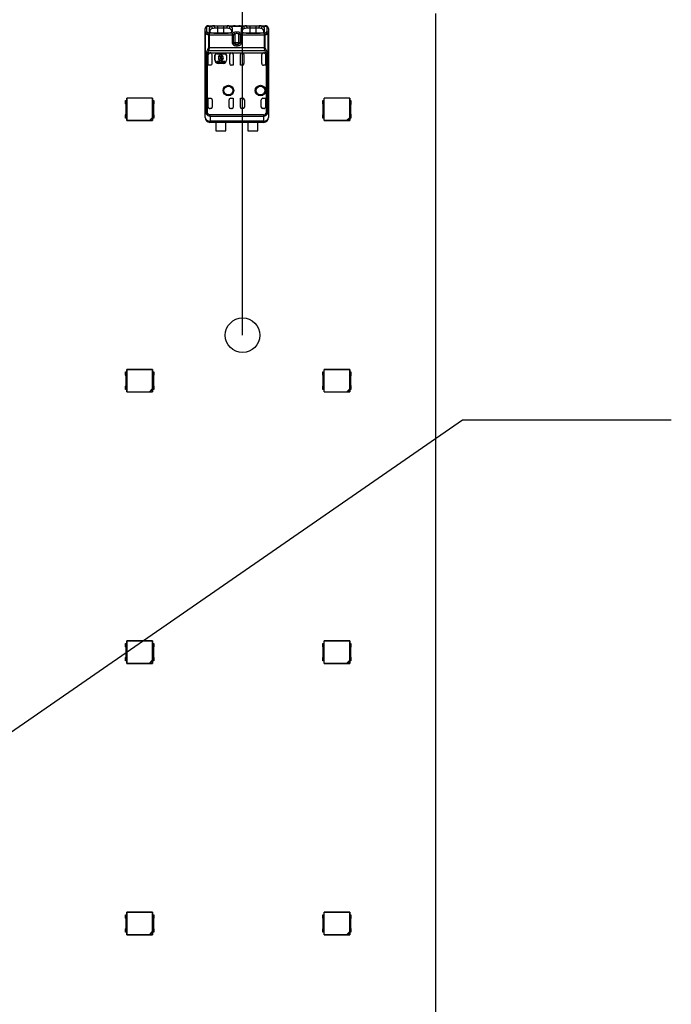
# Model space of a CAD drawing. Header units: millimetres. Extents: x 0 to 210, y 0 to 297.
# Tile 9 of 28: x 93.52 to 101.63, y 157.68 to 169.92. Entities that reach past the tile are written whole.
import ezdxf
from ezdxf.enums import TextEntityAlignment as Align

# ---------------------------------------------------------------- set-up
doc = ezdxf.new("R2010")
doc.units = ezdxf.units.MM
doc.header["$LTSCALE"] = 19.36
doc.layers.get('0').update_dxf_attribs({"linetype": 'CONTINUOUS'})
doc.layers.add('Z_DIM_2D', color=7, linetype='CONTINUOUS')
doc.layers.add('Z_NOTICE', color=7, linetype='CONTINUOUS')
doc.styles.get("Standard").update_dxf_attribs({"font": 'txt', "width": 0.7})
doc.styles.add('TEXTSTYLE_3', font='helveticaneueltw1g-ltcn.otf')
doc.styles.add('TEXTSTYLE_4', font='gdt', dxfattribs={"width": 0.7})
doc.dimstyles.new('DIMSTYLE_1', dxfattribs={"dimtxt": 2.1, "dimasz": 3.5, "dimexe": 1.5, "dimexo": 0, "dimgap": 0.525, "dimtad": 1, "dimdec": 3, "dimlfac": 10, "dimdsep": 46, "dimtxsty": 'TEXTSTYLE_3', "dimblk": '_FILLED', "dimblk1": '_FILLED', "dimblk2": '_FILLED', "dimcen": 0.09, "dimclrt": 5, "dimadec": 3, "dimazin": 2, "dimtol": 1, "dimtp": 0.2, "dimtm": 0.2, "dimtfac": 1, "dimtdec": 3, "dimtofl": 0, "dimtmove": 0, "dimatfit": 3, "dimldrblk": '_FILLED', "dimfxl": 0, "dimtolj": 1, "dimarcsym": 0})
doc.dimstyles.get("Standard").update_dxf_attribs({"dimtxt": 3.5, "dimasz": 3.5, "dimexe": 1.5, "dimexo": 0, "dimtad": 1, "dimdec": 3, "dimdsep": 46, "dimtxsty": 'Standard', "dimblk": '_FILLED', "dimblk1": '_FILLED', "dimblk2": '_FILLED', "dimcen": 0.09, "dimclrt": 5, "dimadec": 3, "dimazin": 2, "dimtol": 1, "dimtp": 0.001, "dimtm": 0.001, "dimtfac": 1, "dimtdec": 3, "dimtofl": 0, "dimtmove": 0, "dimatfit": 3, "dimldrblk": '_FILLED', "dimfxl": 0, "dimtolj": 1, "dimarcsym": 0})

# ---------------------------------------------------------------- blocks, each defined once
blk = doc.blocks.new('*D2')
at = {"layer": 'Z_DIM_2D', "color": 2, "linetype": 'Continuous', "transparency": 16777216}
for p, q in [((74.098, 166), (74.098, 175.096)), ((96.298, 166), (96.298, 175.096)), ((74.098, 173.596), (85.198, 173.596)), ((96.298, 173.596), (85.198, 173.596))]:
    blk.add_line(p, q, dxfattribs=at)
at = {"layer": 'Z_DIM_2D', "color": 5, "linetype": 'Continuous', "transparency": 16777216}
for s, height, style, p in [('222', 2.1, 'TEXTSTYLE_3', (83.106, 174.121)), ('`', 1.47, 'TEXTSTYLE_4', (86.08, 174.436)), ('0.2', 1.47, 'TEXTSTYLE_3', (88.171, 174.436))]:
    blk.add_text(s, height=height, dxfattribs=dict(at, style=style)).set_placement(p, align=Align.CENTER)
blk = doc.blocks.new('_FILLED')
at = {"color": 0, "linetype": 'ByBlock'}
blk.add_solid([(0, 0), (-1, 0.125), (-1, -0.125)], dxfattribs=at)
blk = doc.blocks.new('_NONE')

msp = doc.modelspace()

# ---------------------------------------------------------------- linework, layer by layer
at = {"color": 7, "linetype": 'Continuous'}
for p, q in [((98.69799, 169.9997), (98.69799, 143.9997)), ((95.84391, 169.83786), (95.84163, 169.83559)), ((95.84826, 169.84113), (95.84391, 169.83786)), ((95.872, 169.84698), (96.18433, 169.84698)), ((95.91405, 169.84201), (95.91202, 169.84095)), ((95.95132, 169.81708), (95.94739, 169.84692)), ((96.10155, 169.81711), (95.95133, 169.81712)), ((96.18806, 169.84688), (96.18434, 169.84698)), ((96.20547, 169.84507), (96.1957, 169.84621)), ((96.25549, 169.84602), (96.2508, 169.84547)), ((96.25983, 169.8465), (96.25549, 169.84602)), ((96.26479, 169.84688), (96.25983, 169.8465)), ((96.26584, 169.84693), (96.26479, 169.84688)), ((96.26848, 169.84698), (96.26584, 169.84693)), ((96.26849, 169.84698), (96.58083, 169.84698)), ((96.31407, 169.84202), (96.31205, 169.84096)), ((96.3474, 169.84692), (96.35132, 169.81708)), ((96.50155, 169.81711), (96.35133, 169.81712)), ((96.50545, 169.84695), (96.50155, 169.81708)), ((96.58403, 169.84691), (96.58083, 169.84698)), ((96.5898, 169.84637), (96.58403, 169.84691)), ((96.61123, 169.83558), (96.6112, 169.83561)), ((95.83239, 169.81299), (95.8324, 169.81226)), ((95.8324, 169.65198), (95.8324, 169.81274)), ((95.83379, 169.75459), (95.83379, 168.77576)), ((95.88015, 169.81255), (95.88043, 169.77968)), ((95.88015, 169.81255), (95.89014, 169.78427)), ((95.88043, 169.77968), (95.88099, 169.77683)), ((95.89014, 169.7843), (95.89029, 169.76765)), ((95.89356, 169.76593), (95.89908, 169.76373)), ((95.94151, 169.75747), (96.11152, 169.75749)), ((96.15353, 169.76359), (96.15903, 169.7658)), ((96.16257, 169.76771), (96.16271, 169.78428)), ((96.16272, 169.78426), (96.17271, 169.81251)), ((96.17202, 169.77742), (96.17252, 169.77966)), ((96.17244, 169.77968), (96.17271, 169.81251)), ((96.28015, 169.81255), (96.28043, 169.77968)), ((96.28015, 169.81255), (96.29014, 169.78427)), ((96.28043, 169.77968), (96.28099, 169.77683)), ((96.29014, 169.7843), (96.29029, 169.76765)), ((96.29356, 169.76593), (96.29908, 169.76373)), ((96.34151, 169.75747), (96.51152, 169.75749)), ((96.55353, 169.76359), (96.55903, 169.7658)), ((96.56257, 169.76771), (96.56271, 169.78428)), ((96.56272, 169.78426), (96.57271, 169.81251)), ((96.57202, 169.77742), (96.57252, 169.77966)), ((96.57244, 169.77968), (96.57271, 169.81251)), ((96.61896, 169.75459), (96.61907, 169.75459)), ((96.61907, 168.77576), (96.61907, 169.75459)), ((96.62046, 169.81274), (96.62046, 169.65198)), ((95.83143, 168.70698), (95.83143, 169.65198)), ((95.83239, 169.65265), (95.8324, 169.65198)), ((96.22357, 169.61698), (96.22725, 169.61698)), ((96.22725, 169.61698), (96.22835, 169.61698)), ((96.62047, 169.65265), (96.62046, 169.65198)), ((96.62143, 169.65198), (96.62143, 168.70698)), ((95.86265, 169.51031), (95.86081, 169.51045)), ((95.86265, 169.51031), (96.59021, 169.51031)), ((95.87088, 169.35698), (95.87088, 169.49031)), ((95.91541, 169.49031), (95.91541, 169.37699)), ((95.95378, 169.42031), (95.95378, 169.48031)), ((95.95643, 169.42031), (95.95643, 169.48031)), ((95.97643, 169.50296), (96.07643, 169.50296)), ((95.97643, 169.50031), (96.07643, 169.50031)), ((95.99395, 169.45707), (96.0066, 169.45707)), ((96.02003, 169.49223), (96.02003, 169.48187)), ((96.03328, 169.49223), (96.02003, 169.49223)), ((96.02003, 169.46945), (96.02003, 169.42814)), ((96.03328, 169.48187), (96.03328, 169.49223)), ((96.03328, 169.42814), (96.03328, 169.46945)), ((96.09643, 169.48031), (96.09643, 169.42031)), ((96.09907, 169.48031), (96.09907, 169.42031)), ((96.13744, 169.37699), (96.13744, 169.49031)), ((96.18198, 169.49031), (96.18198, 169.35698)), ((96.27088, 169.35698), (96.27088, 169.49031)), ((96.31541, 169.49031), (96.31541, 169.37699)), ((96.53744, 169.37699), (96.53744, 169.49031)), ((96.58198, 169.49031), (96.58198, 169.35698)), ((96.59205, 169.51045), (96.59021, 169.51031)), ((95.89541, 169.35698), (95.87088, 169.35698)), ((95.97725, 169.40548), (95.97725, 169.39223)), ((96.02003, 169.40548), (95.97725, 169.40548)), ((95.97725, 169.39223), (96.07605, 169.39223)), ((96.0066, 169.44052), (95.99395, 169.44052)), ((96.05643, 169.38031), (95.99643, 169.38031)), ((96.05643, 169.37767), (95.99643, 169.37767)), ((96.02003, 169.41572), (96.02003, 169.40548)), ((96.03328, 169.40548), (96.03328, 169.41572)), ((96.07605, 169.40548), (96.03328, 169.40548)), ((96.07605, 169.39223), (96.07605, 169.40548)), ((96.18198, 169.35698), (96.15745, 169.35698)), ((96.29541, 169.35698), (96.27088, 169.35698)), ((96.58198, 169.35698), (96.55745, 169.35698)), ((94.8425, 168.87643), (94.8425, 168.9181)), ((94.8425, 168.9181), (94.85881, 168.9181)), ((94.8475, 168.75503), (94.8475, 168.86317)), ((94.8575, 168.9181), (94.8575, 168.9491)), ((95.1775, 168.9491), (94.8575, 168.9491)), ((94.8575, 168.9491), (94.86091, 168.94569)), ((94.85881, 168.7001), (94.85881, 168.9181)), ((94.86091, 168.67251), (94.86091, 168.94569)), ((95.1741, 168.94569), (94.86091, 168.94569)), ((95.1741, 168.94569), (95.1775, 168.9491)), ((95.1741, 168.94569), (95.1741, 168.70481)), ((95.17619, 168.9181), (95.17619, 168.7001)), ((95.17619, 168.9181), (95.1925, 168.9181)), ((95.1775, 168.9491), (95.1775, 168.9181)), ((95.1875, 168.86317), (95.1875, 168.75503)), ((95.1925, 168.9181), (95.1925, 168.87643)), ((95.87088, 168.83698), (95.87088, 168.94698)), ((95.87088, 168.94698), (95.90143, 168.94698)), ((95.92143, 168.92697), (95.92143, 168.83698)), ((96.13143, 168.83698), (96.13143, 168.92697)), ((96.15143, 168.94698), (96.18198, 168.94698)), ((96.18198, 168.94698), (96.18198, 168.83698)), ((96.27088, 168.83698), (96.27088, 168.94698)), ((96.27088, 168.94698), (96.30143, 168.94698)), ((96.32143, 168.92697), (96.32143, 168.83698)), ((96.53143, 168.83698), (96.53143, 168.92697)), ((96.55143, 168.94698), (96.58198, 168.94698)), ((96.58198, 168.94698), (96.58198, 168.83698)), ((97.29704, 168.87643), (97.29704, 168.9181)), ((97.29704, 168.9181), (97.31335, 168.9181)), ((97.30204, 168.75503), (97.30204, 168.86317)), ((97.31204, 168.9181), (97.31204, 168.9491)), ((97.63204, 168.9491), (97.31204, 168.9491)), ((97.31204, 168.9491), (97.31545, 168.94569)), ((97.31335, 168.7001), (97.31335, 168.9181)), ((97.31545, 168.67251), (97.31545, 168.94569)), ((97.62864, 168.94569), (97.31545, 168.94569)), ((97.62864, 168.94569), (97.63204, 168.9491)), ((97.62864, 168.94569), (97.62864, 168.70481)), ((97.63073, 168.9181), (97.63073, 168.7001)), ((97.63073, 168.9181), (97.64704, 168.9181)), ((97.63204, 168.9491), (97.63204, 168.9181)), ((97.64204, 168.86317), (97.64204, 168.75503)), ((97.64704, 168.9181), (97.64704, 168.87643)), ((94.8425, 168.7001), (94.8425, 168.74178)), ((95.1925, 168.74177), (95.1925, 168.7001)), ((95.90143, 168.81698), (95.89088, 168.81698)), ((96.16198, 168.81698), (96.15143, 168.81698)), ((96.30143, 168.81698), (96.29088, 168.81698)), ((96.56198, 168.81698), (96.55143, 168.81698)), ((96.59205, 168.76298), (96.60193, 168.76295)), ((97.29704, 168.7001), (97.29704, 168.74178)), ((97.64704, 168.74177), (97.64704, 168.7001)), ((94.85881, 168.7001), (94.8425, 168.7001)), ((94.8575, 168.6691), (94.8575, 168.7001)), ((94.86091, 168.67251), (94.8575, 168.6691)), ((94.8575, 168.6691), (95.1775, 168.6691)), ((94.86091, 168.67251), (95.1418, 168.67251)), ((95.1418, 168.67251), (95.1741, 168.70481)), ((95.1418, 168.67251), (95.14574, 168.67146)), ((95.17514, 168.70087), (95.14574, 168.67146)), ((95.14574, 168.67146), (95.17514, 168.67146)), ((95.1741, 168.70481), (95.17514, 168.70087)), ((95.17514, 168.67146), (95.17514, 168.70087)), ((95.1775, 168.6691), (95.17514, 168.67146)), ((95.1925, 168.7001), (95.17619, 168.7001)), ((95.1775, 168.7001), (95.1775, 168.6691)), ((95.89143, 168.64848), (95.89143, 168.64698)), ((95.89143, 168.64848), (96.56143, 168.64848)), ((96.56143, 168.64698), (95.89143, 168.64698)), ((95.96393, 168.6472), (95.96393, 168.55198)), ((96.08893, 168.55198), (96.08893, 168.6472)), ((96.36393, 168.6472), (96.36393, 168.55198)), ((96.48893, 168.55198), (96.48893, 168.6472)), ((96.56143, 168.64698), (96.56143, 168.64848)), ((97.31335, 168.7001), (97.29704, 168.7001)), ((97.31204, 168.6691), (97.31204, 168.7001)), ((97.31545, 168.67251), (97.31204, 168.6691)), ((97.31204, 168.6691), (97.63204, 168.6691)), ((97.31545, 168.67251), (97.59634, 168.67251)), ((97.59634, 168.67251), (97.62864, 168.70481)), ((97.59634, 168.67251), (97.60028, 168.67146)), ((97.62968, 168.70087), (97.60028, 168.67146)), ((97.60028, 168.67146), (97.62968, 168.67146)), ((97.62864, 168.70481), (97.62968, 168.70087)), ((97.62968, 168.67146), (97.62968, 168.70087)), ((97.63204, 168.6691), (97.62968, 168.67146)), ((97.64704, 168.7001), (97.63073, 168.7001)), ((97.63204, 168.7001), (97.63204, 168.6691)), ((96.08392, 168.53698), (95.96893, 168.53698)), ((96.48392, 168.53698), (96.36893, 168.53698)), ((94.8425, 165.5431), (94.85881, 165.5431)), ((94.8425, 165.50143), (94.8425, 165.5431)), ((95.1775, 165.5741), (94.8575, 165.5741)), ((94.8575, 165.5431), (94.8575, 165.5741)), ((94.8575, 165.5741), (94.86091, 165.57069)), ((94.85881, 165.3251), (94.85881, 165.5431)), ((95.1741, 165.57069), (94.86091, 165.57069)), ((94.86091, 165.29751), (94.86091, 165.57069)), ((95.1741, 165.57069), (95.1775, 165.5741)), ((95.1741, 165.57069), (95.1741, 165.32981)), ((95.17619, 165.5431), (95.1925, 165.5431)), ((95.17619, 165.5431), (95.17619, 165.3251)), ((95.1775, 165.5741), (95.1775, 165.5431)), ((95.1925, 165.5431), (95.1925, 165.50143)), ((97.29704, 165.5431), (97.31335, 165.5431)), ((97.29704, 165.50143), (97.29704, 165.5431)), ((97.63204, 165.5741), (97.31204, 165.5741)), ((97.31204, 165.5431), (97.31204, 165.5741)), ((97.31204, 165.5741), (97.31545, 165.57069)), ((97.31335, 165.3251), (97.31335, 165.5431)), ((97.62864, 165.57069), (97.31545, 165.57069)), ((97.31545, 165.29751), (97.31545, 165.57069)), ((97.62864, 165.57069), (97.63204, 165.5741)), ((97.62864, 165.57069), (97.62864, 165.32981)), ((97.63073, 165.5431), (97.64704, 165.5431)), ((97.63073, 165.5431), (97.63073, 165.3251)), ((97.63204, 165.5741), (97.63204, 165.5431)), ((97.64704, 165.5431), (97.64704, 165.50143)), ((94.8475, 165.38003), (94.8475, 165.48817)), ((95.1875, 165.48817), (95.1875, 165.38003)), ((97.30204, 165.38003), (97.30204, 165.48817)), ((97.64204, 165.48817), (97.64204, 165.38003)), ((94.8425, 165.3251), (94.8425, 165.36678)), ((94.85881, 165.3251), (94.8425, 165.3251)), ((94.8575, 165.2941), (94.8575, 165.3251)), ((94.86091, 165.29751), (94.8575, 165.2941)), ((94.8575, 165.2941), (95.1775, 165.2941)), ((94.86091, 165.29751), (95.1418, 165.29751)), ((95.1418, 165.29751), (95.1741, 165.32981)), ((95.1418, 165.29751), (95.14574, 165.29646)), ((95.17514, 165.32587), (95.14574, 165.29646)), ((95.14574, 165.29646), (95.17514, 165.29646)), ((95.1741, 165.32981), (95.17514, 165.32587)), ((95.17514, 165.29646), (95.17514, 165.32587)), ((95.1775, 165.2941), (95.17514, 165.29646)), ((95.1925, 165.3251), (95.17619, 165.3251)), ((95.1775, 165.3251), (95.1775, 165.2941)), ((95.1925, 165.36677), (95.1925, 165.3251)), ((97.29704, 165.3251), (97.29704, 165.36678)), ((97.31335, 165.3251), (97.29704, 165.3251)), ((97.31204, 165.2941), (97.31204, 165.3251)), ((97.31545, 165.29751), (97.31204, 165.2941)), ((97.31204, 165.2941), (97.63204, 165.2941)), ((97.31545, 165.29751), (97.59634, 165.29751)), ((97.59634, 165.29751), (97.62864, 165.32981)), ((97.59634, 165.29751), (97.60028, 165.29646)), ((97.62968, 165.32587), (97.60028, 165.29646)), ((97.60028, 165.29646), (97.62968, 165.29646)), ((97.62864, 165.32981), (97.62968, 165.32587)), ((97.62968, 165.29646), (97.62968, 165.32587)), ((97.63204, 165.2941), (97.62968, 165.29646)), ((97.64704, 165.3251), (97.63073, 165.3251)), ((97.63204, 165.3251), (97.63204, 165.2941)), ((97.64704, 165.36677), (97.64704, 165.3251)), ((94.8425, 162.1681), (94.85881, 162.1681)), ((94.8425, 162.12643), (94.8425, 162.1681)), ((94.8475, 162.00503), (94.8475, 162.11317)), ((95.1775, 162.1991), (94.8575, 162.1991)), ((94.8575, 162.1681), (94.8575, 162.1991)), ((94.8575, 162.1991), (94.86091, 162.19569)), ((94.85881, 161.9501), (94.85881, 162.1681)), ((95.1741, 162.19569), (94.86091, 162.19569)), ((94.86091, 161.92251), (94.86091, 162.19569)), ((95.1741, 162.19569), (95.1775, 162.1991)), ((95.1741, 162.19569), (95.1741, 161.95481)), ((95.17619, 162.1681), (95.1925, 162.1681)), ((95.17619, 162.1681), (95.17619, 161.9501)), ((95.1775, 162.1991), (95.1775, 162.1681)), ((95.1875, 162.11317), (95.1875, 162.00503)), ((95.1925, 162.1681), (95.1925, 162.12643)), ((97.29704, 162.1681), (97.31335, 162.1681)), ((97.29704, 162.12643), (97.29704, 162.1681)), ((97.30204, 162.00503), (97.30204, 162.11317)), ((97.63204, 162.1991), (97.31204, 162.1991)), ((97.31204, 162.1681), (97.31204, 162.1991)), ((97.31204, 162.1991), (97.31545, 162.19569)), ((97.31335, 161.9501), (97.31335, 162.1681)), ((97.62864, 162.19569), (97.31545, 162.19569)), ((97.31545, 161.92251), (97.31545, 162.19569)), ((97.62864, 162.19569), (97.63204, 162.1991)), ((97.62864, 162.19569), (97.62864, 161.95481)), ((97.63073, 162.1681), (97.64704, 162.1681)), ((97.63073, 162.1681), (97.63073, 161.9501)), ((97.63204, 162.1991), (97.63204, 162.1681)), ((97.64204, 162.11317), (97.64204, 162.00503)), ((97.64704, 162.1681), (97.64704, 162.12643)), ((94.8425, 161.9501), (94.8425, 161.99178)), ((95.1925, 161.99177), (95.1925, 161.9501)), ((97.29704, 161.9501), (97.29704, 161.99178)), ((97.64704, 161.99177), (97.64704, 161.9501)), ((94.85881, 161.9501), (94.8425, 161.9501)), ((94.8575, 161.9191), (94.8575, 161.9501)), ((94.86091, 161.92251), (94.8575, 161.9191)), ((94.8575, 161.9191), (95.1775, 161.9191)), ((94.86091, 161.92251), (95.1418, 161.92251)), ((95.1418, 161.92251), (95.1741, 161.95481)), ((95.1418, 161.92251), (95.14574, 161.92146)), ((95.17514, 161.95087), (95.14574, 161.92146)), ((95.14574, 161.92146), (95.17514, 161.92146)), ((95.1741, 161.95481), (95.17514, 161.95087)), ((95.17514, 161.92146), (95.17514, 161.95087)), ((95.1775, 161.9191), (95.17514, 161.92146)), ((95.1925, 161.9501), (95.17619, 161.9501)), ((95.1775, 161.9501), (95.1775, 161.9191)), ((97.31335, 161.9501), (97.29704, 161.9501)), ((97.31204, 161.9191), (97.31204, 161.9501)), ((97.31545, 161.92251), (97.31204, 161.9191)), ((97.31204, 161.9191), (97.63204, 161.9191)), ((97.31545, 161.92251), (97.59634, 161.92251)), ((97.59634, 161.92251), (97.62864, 161.95481)), ((97.59634, 161.92251), (97.60028, 161.92146)), ((97.62968, 161.95087), (97.60028, 161.92146)), ((97.60028, 161.92146), (97.62968, 161.92146)), ((97.62864, 161.95481), (97.62968, 161.95087)), ((97.62968, 161.92146), (97.62968, 161.95087)), ((97.63204, 161.9191), (97.62968, 161.92146)), ((97.64704, 161.9501), (97.63073, 161.9501)), ((97.63204, 161.9501), (97.63204, 161.9191)), ((95.1775, 158.8241), (94.8575, 158.8241)), ((94.8575, 158.8241), (94.86091, 158.82069)), ((94.8575, 158.7931), (94.8575, 158.8241)), ((95.1741, 158.82069), (94.86091, 158.82069)), ((94.86091, 158.54751), (94.86091, 158.82069)), ((95.1741, 158.82069), (95.1775, 158.8241)), ((95.1741, 158.82069), (95.1741, 158.57981)), ((95.1775, 158.8241), (95.1775, 158.7931)), ((97.63204, 158.8241), (97.31204, 158.8241)), ((97.31204, 158.8241), (97.31545, 158.82069)), ((97.31204, 158.7931), (97.31204, 158.8241)), ((97.62864, 158.82069), (97.31545, 158.82069)), ((97.31545, 158.54751), (97.31545, 158.82069)), ((97.62864, 158.82069), (97.63204, 158.8241)), ((97.62864, 158.82069), (97.62864, 158.57981)), ((97.63204, 158.8241), (97.63204, 158.7931)), ((94.8425, 158.7931), (94.85881, 158.7931)), ((94.8425, 158.75143), (94.8425, 158.7931)), ((94.8475, 158.63003), (94.8475, 158.73817)), ((94.85881, 158.5751), (94.85881, 158.7931)), ((95.17619, 158.7931), (95.1925, 158.7931)), ((95.17619, 158.7931), (95.17619, 158.5751)), ((95.1875, 158.73817), (95.1875, 158.63003)), ((95.1925, 158.7931), (95.1925, 158.75143)), ((97.29704, 158.7931), (97.31335, 158.7931)), ((97.29704, 158.75143), (97.29704, 158.7931)), ((97.30204, 158.63003), (97.30204, 158.73817)), ((97.31335, 158.5751), (97.31335, 158.7931)), ((97.63073, 158.7931), (97.64704, 158.7931)), ((97.63073, 158.7931), (97.63073, 158.5751)), ((97.64204, 158.73817), (97.64204, 158.63003)), ((97.64704, 158.7931), (97.64704, 158.75143)), ((94.8425, 158.5751), (94.8425, 158.61678)), ((94.85881, 158.5751), (94.8425, 158.5751)), ((94.8575, 158.5441), (94.8575, 158.5751)), ((95.1418, 158.54751), (95.1741, 158.57981)), ((95.17514, 158.57587), (95.14574, 158.54646)), ((95.1741, 158.57981), (95.17514, 158.57587)), ((95.17514, 158.54646), (95.17514, 158.57587)), ((95.1925, 158.5751), (95.17619, 158.5751)), ((95.1775, 158.5751), (95.1775, 158.5441)), ((95.1925, 158.61677), (95.1925, 158.5751)), ((97.29704, 158.5751), (97.29704, 158.61678)), ((97.31335, 158.5751), (97.29704, 158.5751)), ((97.31204, 158.5441), (97.31204, 158.5751)), ((97.59634, 158.54751), (97.62864, 158.57981)), ((97.62968, 158.57587), (97.60028, 158.54646)), ((97.62864, 158.57981), (97.62968, 158.57587)), ((97.62968, 158.54646), (97.62968, 158.57587)), ((97.64704, 158.5751), (97.63073, 158.5751)), ((97.63204, 158.5751), (97.63204, 158.5441)), ((97.64704, 158.61677), (97.64704, 158.5751)), ((94.86091, 158.54751), (94.8575, 158.5441)), ((94.8575, 158.5441), (95.1775, 158.5441)), ((94.86091, 158.54751), (95.1418, 158.54751)), ((95.1418, 158.54751), (95.14574, 158.54646)), ((95.14574, 158.54646), (95.17514, 158.54646)), ((95.1775, 158.5441), (95.17514, 158.54646)), ((97.31545, 158.54751), (97.31204, 158.5441)), ((97.31204, 158.5441), (97.63204, 158.5441)), ((97.31545, 158.54751), (97.59634, 158.54751)), ((97.59634, 158.54751), (97.60028, 158.54646)), ((97.60028, 158.54646), (97.62968, 158.54646)), ((97.63204, 158.5441), (97.62968, 158.54646))]:
    msp.add_line(p, q, dxfattribs=at)
at = {"color": 9, "linetype": 'Continuous'}
for p, q in [((95.85379, 169.77339), (95.8524, 169.83155)), ((95.85645, 169.84095), (95.91203, 169.84095)), ((95.99143, 169.75747), (95.99143, 169.84698)), ((96.06143, 169.84698), (96.06143, 169.75748)), ((96.14083, 169.84096), (96.31206, 169.84096)), ((96.18702, 169.84689), (96.18806, 169.84688)), ((96.18702, 169.84689), (96.19075, 169.84656)), ((96.19075, 169.84656), (96.19487, 169.84602)), ((96.19487, 169.84602), (96.20436, 169.8446)), ((96.26584, 169.84689), (96.26479, 169.84688)), ((96.39143, 169.75747), (96.39143, 169.84698)), ((96.46143, 169.84698), (96.46143, 169.75748)), ((96.54085, 169.84096), (96.5964, 169.84096)), ((96.60046, 169.83155), (96.59907, 169.77339)), ((95.83379, 169.75459), (95.8324, 169.81274)), ((95.83431, 169.75459), (95.83431, 168.77576)), ((95.87229, 169.73657), (95.87229, 169.57258)), ((95.87229, 169.73657), (96.18057, 169.73657)), ((95.88486, 169.57258), (95.88486, 169.75536)), ((96.168, 169.75536), (95.88486, 169.75536)), ((96.168, 169.75536), (96.168, 169.63698)), ((96.17168, 169.77754), (96.17244, 169.77968)), ((96.18057, 169.73657), (96.18057, 169.63698)), ((96.20179, 169.74337), (96.20179, 169.63698)), ((96.25107, 169.63698), (96.25107, 169.74337)), ((96.27229, 169.63698), (96.27229, 169.73657)), ((96.27229, 169.73657), (96.58057, 169.73657)), ((96.28486, 169.63698), (96.28486, 169.75536)), ((96.568, 169.75536), (96.28486, 169.75536)), ((96.568, 169.75536), (96.568, 169.57258)), ((96.57168, 169.77754), (96.57244, 169.77968)), ((96.58057, 169.57258), (96.58057, 169.73657)), ((96.61854, 168.77576), (96.61854, 169.75459)), ((96.62046, 169.81274), (96.61907, 169.75459)), ((96.58057, 169.57258), (95.87229, 169.57258)), ((96.28486, 169.63698), (96.168, 169.63698)), ((96.21523, 169.61731), (96.21225, 169.59764)), ((96.22835, 169.61698), (96.23411, 169.61704)), ((96.23411, 169.61704), (96.23592, 169.61714)), ((96.23592, 169.61714), (96.23759, 169.6173)), ((96.23759, 169.6173), (96.24061, 169.59764)), ((95.84289, 169.51626), (95.84289, 168.76297)), ((95.86081, 168.76298), (95.86081, 169.51045)), ((95.87712, 169.53859), (96.57574, 169.53859)), ((95.95378, 169.48031), (95.95643, 169.48031)), ((95.97643, 169.50031), (95.97643, 169.50296)), ((96.07643, 169.50296), (96.07643, 169.50031)), ((96.09643, 169.48031), (96.09907, 169.48031)), ((96.59205, 169.51045), (96.59205, 168.76298)), ((96.60997, 168.76298), (96.60997, 169.51668)), ((95.95643, 169.42031), (95.95378, 169.42031)), ((95.99643, 169.37767), (95.99643, 169.38031)), ((96.05643, 169.38031), (96.05643, 169.37767)), ((96.09907, 169.42031), (96.09643, 169.42031)), ((95.83309, 168.70864), (95.83379, 168.77576)), ((95.83431, 168.77576), (95.83379, 168.77576)), ((95.86081, 168.76298), (95.84289, 168.76297)), ((95.84429, 168.7544), (95.86081, 168.76298)), ((95.8937, 168.72489), (95.89313, 168.66268)), ((95.8937, 168.72489), (95.89374, 168.74021)), ((95.8937, 168.72489), (96.55912, 168.72489)), ((96.55912, 168.74021), (95.89374, 168.74021)), ((96.55912, 168.74021), (96.55912, 168.72489)), ((96.55912, 168.72489), (96.55975, 168.66268)), ((96.59205, 168.76298), (96.6015, 168.75806)), ((96.6015, 168.75806), (96.60852, 168.75442)), ((96.60193, 168.76295), (96.60713, 168.76291)), ((96.60897, 168.76298), (96.60997, 168.76298)), ((96.61907, 168.77576), (96.61854, 168.77576)), ((96.61907, 168.77576), (96.61977, 168.70864)), ((95.83309, 168.70864), (95.83143, 168.70698)), ((95.89309, 168.64864), (95.89313, 168.66268)), ((96.55975, 168.66268), (95.89313, 168.66268)), ((96.55975, 168.66268), (96.55977, 168.64864)), ((96.62143, 168.70698), (96.61977, 168.70864))]:
    msp.add_line(p, q, dxfattribs=at)
at = {"color": 7, "linetype": 'Continuous'}
for points in [[(95.872, 169.84698), (95.86971, 169.84694), (95.86387, 169.84648), (95.85835, 169.84543), (95.85313, 169.84366), (95.84826, 169.84113)], [(96.1957, 169.84621), (96.19128, 169.84666), (96.18808, 169.84688)], [(96.2508, 169.84547), (96.24571, 169.84489), (96.24026, 169.84436), (96.23449, 169.84396), (96.22852, 169.84376), (96.2225, 169.8438), (96.21656, 169.84407), (96.21087, 169.84451), (96.20547, 169.84507)], [(96.61122, 169.83559), (96.60946, 169.83739), (96.60518, 169.84076), (96.6004, 169.84337), (96.59525, 169.84522), (96.5898, 169.84637)], [(95.83383, 169.75458), (95.83385, 169.75451), (95.83388, 169.75437), (95.8339, 169.75416)], [(96.60779, 168.76298), (96.60799, 168.763), (96.60819, 168.76301), (96.60839, 168.76302), (96.60859, 168.76301), (96.60878, 168.763), (96.60897, 168.76298)]]:
    msp.add_lwpolyline(points, dxfattribs=at)
for centre, radius in [((96.12143, 169.04198), 0.0657), ((96.12143, 169.04198), 0.055), ((96.52143, 169.04198), 0.0657), ((96.52143, 169.04198), 0.055), ((96.29799, 165.9997), 0.215)]:
    msp.add_circle(centre, radius, dxfattribs=at)
at = {"color": 9, "linetype": 'Continuous'}
for centre in [(96.12143, 169.04198), (96.52143, 169.04198)]:
    msp.add_circle(centre, 0.05858, dxfattribs=at)
for centre, radius, start, end in [((95.85011, 169.81268), 0.01771, 170.250912, 179.807482), ((96.18432, 169.80351), 0.04347, 86.447843, 89.986689), ((96.26923, 169.78252), 0.06446, 93.010734, 93.912153), ((96.26853, 169.80374), 0.04323, 90.051241, 93.561753), ((96.60275, 169.81268), 0.01771, 0.196077, 9.751151), ((95.8931, 168.70864), 0.06, 180.00488, 269.995132), ((96.55976, 168.70864), 0.06, 270.004864, 359.996441)]:
    msp.add_arc(centre, radius, start, end, dxfattribs=at)
at = {"color": 7, "linetype": 'Continuous'}
for centre, radius, start, end in [((101.72901, 171.34198), 6.00785, 194.469275, 194.745978), ((104.05905, 168.72173), 8.03254, 171.947158, 172.162526), ((88.54037, 171.79857), 7.84876, 345.344574, 345.556841), ((102.29332, 171.38041), 6.17653, 194.433577, 194.702759), ((89.18893, 171.73902), 7.59322, 345.304802, 345.524186), ((96.52156, 169.80458), 0.04117, 62.066731, 68.745537), ((95.85688, 169.75548), 0.023, 181.987871, 183.576876), ((96.14633, 169.78443), 0.01639, 359.481988, 7.60091), ((96.54633, 169.78443), 0.01639, 359.481343, 7.600668), ((96.59771, 169.75248), 0.02087, 52.604734, 57.519841), ((95.89088, 169.49031), 0.02, 90.007584, 179.991814), ((95.89539, 169.49085), 0.01946, 80.607202, 89.94341), ((95.89521, 169.48977), 0.02056, 63.188706, 80.596931), ((95.97643, 169.48031), 0.02264, 90, 180), ((95.97643, 169.48031), 0.02, 90, 180), ((96.02665, 169.44879), 0.03373, 101.327261, 165.795811), ((96.02665, 169.44879), 0.02169, 107.784655, 157.568017), ((96.02665, 169.44879), 0.03373, 281.327261, 78.672739), ((96.02665, 169.44879), 0.02169, 287.784655, 72.215345), ((96.07643, 169.48031), 0.02264, 0, 90), ((96.07643, 169.48031), 0.02, 0, 90), ((96.15746, 169.49029), 0.02002, 90.048335, 179.942935), ((96.56197, 169.49031), 0.02001, 63.014387, 89.976358), ((95.99643, 169.42031), 0.04264, 180, 270), ((95.99643, 169.42031), 0.04, 179.984053, 270.01232), ((96.02665, 169.44879), 0.03373, 194.204189, 258.672739), ((96.02665, 169.44879), 0.02169, 202.431983, 252.215345), ((96.05643, 169.42031), 0.04, 269.984017, 0.012308), ((96.05643, 169.42031), 0.04264, 270, 360), ((94.8275, 168.86317), 0.02, 0, 41.444644), ((95.2075, 168.86317), 0.02, 138.554458, 180), ((95.90143, 168.83698), 0.02, 270, 360), ((96.15143, 168.83698), 0.02, 180, 270), ((96.30143, 168.83698), 0.02, 270, 360), ((96.55143, 168.83698), 0.02, 180, 270), ((97.28204, 168.86317), 0.02, 0, 41.444644), ((97.66204, 168.86317), 0.02, 138.554458, 180), ((94.8275, 168.75503), 0.02, 318.554458, 360), ((95.2075, 168.75503), 0.02, 180, 221.444644), ((97.28204, 168.75503), 0.02, 318.554458, 360), ((97.66204, 168.75503), 0.02, 180, 221.444644), ((95.89143, 168.70698), 0.06, 179.997895, 269.986929), ((95.98893, 168.55198), 0.025, 180, 216.869898), ((96.06393, 168.55198), 0.025, 323.117021, 360), ((96.38893, 168.55198), 0.025, 180, 216.869898), ((96.46393, 168.55198), 0.025, 323.117021, 360), ((94.8275, 165.48817), 0.02, 0, 41.444644), ((95.2075, 165.48817), 0.02, 138.554458, 180), ((97.28204, 165.48817), 0.02, 0, 41.444644), ((97.66204, 165.48817), 0.02, 138.554458, 180), ((94.8275, 165.38003), 0.02, 318.554458, 360), ((95.2075, 165.38003), 0.02, 180, 221.444644), ((97.28204, 165.38003), 0.02, 318.554458, 360), ((97.66204, 165.38003), 0.02, 180, 221.444644), ((94.8275, 162.11317), 0.02, 0, 41.444644), ((95.2075, 162.11317), 0.02, 138.554458, 180), ((97.28204, 162.11317), 0.02, 0, 41.444644), ((97.66204, 162.11317), 0.02, 138.554458, 180), ((94.8275, 162.00503), 0.02, 318.554458, 360), ((95.2075, 162.00503), 0.02, 180, 221.444644), ((97.28204, 162.00503), 0.02, 318.554458, 360), ((97.66204, 162.00503), 0.02, 180, 221.444644), ((94.8275, 158.73817), 0.02, 0, 41.444644), ((95.2075, 158.73817), 0.02, 138.554458, 180), ((97.28204, 158.73817), 0.02, 0, 41.444644), ((97.66204, 158.73817), 0.02, 138.554458, 180), ((94.8275, 158.63003), 0.02, 318.554458, 360), ((95.2075, 158.63003), 0.02, 180, 221.444644), ((97.28204, 158.63003), 0.02, 318.554458, 360), ((97.66204, 158.63003), 0.02, 180, 221.444644)]:
    msp.add_arc(centre, radius, start, end, dxfattribs=at)
for centre, major_axis, ratio, start_param, end_param in [((96.16198, 169.49031), (0.02, 0), 0.99999391, 0, 1.41109302), ((96.29088, 169.49031), (0.02, 0), 0.99999391, 1.57079633, 3.14159266), ((96.29541, 169.49031), (0.02, 0), 0.9998477, 0, 1.41222013), ((96.55745, 169.49031), (0.02, 0), 0.9998477, 1.5707968, 3.14159265), ((96.15745, 169.37698), (0.01415, -0.01415), 0.99969546, 3.92683852, 5.49793941), ((96.29541, 169.37698), (0.01415, 0.01415), 0.99969546, -2.35634707, -0.78524587), ((96.55745, 169.37698), (0.01415, -0.01415), 0.99969546, 3.92683852, 5.49793941), ((95.89088, 168.83698), (0.02, 0), 0.99999391, 3.14159265, 4.71238898), ((95.90143, 168.92697), (0, 0.02), 0.9998477, -1.57079633, 0.00000691), ((96.15143, 168.92697), (0, 0.02), 0.9998477, -0.00000016, 1.57079633), ((96.16198, 168.83698), (0.02, 0), 0.99999391, -1.57079633, 0), ((96.29088, 168.83698), (0.02, 0), 0.99999391, 3.14159265, 4.71238898), ((96.30143, 168.92697), (0, 0.02), 0.9998477, -1.57079633, -0.00000002), ((96.55143, 168.92697), (0, 0.02), 0.9998477, 0, 1.57079633), ((96.56198, 168.83698), (0.02, 0), 0.99999391, -1.57079633, 0), ((96.56143, 168.70698), (0.04243, -0.04243), 0.99992385, -0.78536016, 0.78538007)]:
    msp.add_ellipse(centre, major_axis=major_axis, ratio=ratio, start_param=start_param, end_param=end_param, dxfattribs=at)
for points in [[(95.84164, 169.8356), (95.83618, 169.82958), (95.8324, 169.82117), (95.83239, 169.81304)], [(96.12009, 169.84638), (96.1153, 169.84682), (96.11047, 169.84697), (96.10565, 169.84698)], [(96.62047, 169.81302), (96.62047, 169.82116), (96.61668, 169.82959), (96.6112, 169.83561)], [(95.83435, 169.75459), (95.83488, 169.75768), (95.83568, 169.76086), (95.83738, 169.7635)], [(95.83738, 169.7635), (95.84084, 169.76888), (95.84743, 169.77292), (95.85381, 169.77339)], [(95.88093, 169.77683), (95.88175, 169.77451), (95.88347, 169.77251), (95.88534, 169.77091)], [(95.88534, 169.77091), (95.88778, 169.76884), (95.89065, 169.76726), (95.89356, 169.76593)], [(96.15903, 169.7658), (96.16195, 169.76716), (96.16481, 169.76879), (96.16726, 169.77088)], [(96.16726, 169.77088), (96.16932, 169.77263), (96.17119, 169.77486), (96.17205, 169.77742)], [(96.28093, 169.77683), (96.28175, 169.77451), (96.28347, 169.77251), (96.28534, 169.77091)], [(96.28534, 169.77091), (96.28778, 169.76884), (96.29065, 169.76726), (96.29356, 169.76593)], [(96.55903, 169.7658), (96.56195, 169.76716), (96.56481, 169.76879), (96.56726, 169.77088)], [(96.56726, 169.77088), (96.56932, 169.77263), (96.57119, 169.77486), (96.57205, 169.77742)], [(96.59907, 169.77339), (96.60252, 169.77313), (96.60599, 169.77194), (96.60891, 169.77008)], [(96.61038, 169.76906), (96.61477, 169.7657), (96.61758, 169.76005), (96.61851, 169.75459)], [(95.90448, 169.50812), (95.9107, 169.50497), (95.91541, 169.49728), (95.91541, 169.49031)], [(96.57107, 169.50812), (96.57727, 169.50496), (96.58198, 169.49727), (96.58198, 169.49031)], [(95.90955, 169.36284), (95.90594, 169.35923), (95.90051, 169.35698), (95.89541, 169.35698)], [(95.91541, 169.37699), (95.91541, 169.37188), (95.91316, 169.36645), (95.90955, 169.36284)]]:
    msp.add_open_spline(points, degree=3, dxfattribs=at)
at = {"color": 9, "linetype": 'Continuous'}
for points, knots in [([(95.83265, 169.81568), (95.8334, 169.82002), (95.83853, 169.82849), (95.84782, 169.83153), (95.8524, 169.83155)], [0, 0, 0, 0, 0.49030216, 1, 1, 1, 1]), ([(95.872, 169.84698), (95.87031, 169.84698), (95.86471, 169.84678), (95.85879, 169.84417), (95.85645, 169.84095)], [0, 0, 0, 0, 0.29827485, 1, 1, 1, 1]), ([(96.20436, 169.8446), (96.20777, 169.84413), (96.22203, 169.84253), (96.23654, 169.84292), (96.24734, 169.84444)], [0, 0, 0, 0, 0.24018319, 1, 1, 1, 1]), ([(96.24734, 169.84444), (96.24899, 169.84467), (96.2548, 169.84559), (96.26062, 169.84655), (96.26483, 169.84683)], [0, 0, 0, 0, 0.28312832, 1, 1, 1, 1]), ([(96.5964, 169.84096), (96.59408, 169.84419), (96.58813, 169.84678), (96.58252, 169.84698), (96.58083, 169.84698)], [0, 0, 0, 0, 0.70132462, 1, 1, 1, 1]), ([(96.60046, 169.83154), (96.60504, 169.83153), (96.61433, 169.82849), (96.61946, 169.82002), (96.62021, 169.81568)], [0, 0, 0, 0, 0.50970317, 1, 1, 1, 1]), ([(95.83431, 169.75459), (95.8351, 169.75358), (95.83951, 169.74903), (95.84522, 169.746), (95.8498, 169.74394)], [0, 0, 0, 0, 0.20396707, 1, 1, 1, 1]), ([(95.8498, 169.74394), (95.8514, 169.74321), (95.8587, 169.7402), (95.86632, 169.73801), (95.87229, 169.73657)], [0, 0, 0, 0, 0.22282417, 1, 1, 1, 1]), ([(95.86649, 169.76273), (95.86506, 169.76351), (95.86032, 169.76635), (95.85592, 169.77008), (95.85379, 169.77339)], [0, 0, 0, 0, 0.29204217, 1, 1, 1, 1]), ([(95.88486, 169.75536), (95.88312, 169.75588), (95.87682, 169.75787), (95.87069, 169.76044), (95.86649, 169.76273)], [0, 0, 0, 0, 0.27535755, 1, 1, 1, 1]), ([(95.88486, 169.75536), (95.88338, 169.75478), (95.87689, 169.75036), (95.87336, 169.74259), (95.87229, 169.73657)], [0, 0, 0, 0, 0.20650595, 1, 1, 1, 1]), ([(96.168, 169.75536), (96.16963, 169.75584), (96.17556, 169.75771), (96.18135, 169.76006), (96.18536, 169.76216)], [0, 0, 0, 0, 0.27315661, 1, 1, 1, 1]), ([(96.168, 169.75536), (96.16948, 169.75478), (96.17597, 169.75036), (96.1795, 169.74259), (96.18057, 169.73657)], [0, 0, 0, 0, 0.20660361, 1, 1, 1, 1]), ([(96.18057, 169.73657), (96.18255, 169.73705), (96.18975, 169.73891), (96.19683, 169.74124), (96.20179, 169.74337)], [0, 0, 0, 0, 0.27455073, 1, 1, 1, 1]), ([(96.18536, 169.76216), (96.1873, 169.76173), (96.19528, 169.75825), (96.20068, 169.74987), (96.20179, 169.74337)], [0, 0, 0, 0, 0.23161672, 1, 1, 1, 1]), ([(96.25107, 169.74337), (96.24812, 169.74594), (96.23268, 169.75353), (96.21173, 169.75191), (96.20179, 169.74337)], [0, 0, 0, 0, 0.23011653, 1, 1, 1, 1]), ([(96.25107, 169.74337), (96.25218, 169.74987), (96.25758, 169.75825), (96.26556, 169.76173), (96.2675, 169.76216)], [0, 0, 0, 0, 0.76838364, 1, 1, 1, 1]), ([(96.25107, 169.74337), (96.25261, 169.74271), (96.25952, 169.73997), (96.26669, 169.73792), (96.27229, 169.73657)], [0, 0, 0, 0, 0.22498412, 1, 1, 1, 1]), ([(96.2675, 169.76216), (96.26875, 169.76151), (96.27435, 169.75879), (96.28025, 169.75672), (96.28486, 169.75536)], [0, 0, 0, 0, 0.22665979, 1, 1, 1, 1]), ([(96.28486, 169.75536), (96.28333, 169.75476), (96.27682, 169.75034), (96.27335, 169.74254), (96.27229, 169.73657)], [0, 0, 0, 0, 0.21331234, 1, 1, 1, 1]), ([(96.58638, 169.76273), (96.58507, 169.76202), (96.57917, 169.75904), (96.57291, 169.75681), (96.568, 169.75536)], [0, 0, 0, 0, 0.22487768, 1, 1, 1, 1]), ([(96.58057, 169.73657), (96.58019, 169.73867), (96.5781, 169.74595), (96.57315, 169.75331), (96.568, 169.75536)], [0, 0, 0, 0, 0.27740765, 1, 1, 1, 1]), ([(96.58057, 169.73657), (96.58269, 169.73708), (96.59034, 169.73906), (96.59786, 169.74159), (96.60307, 169.74394)], [0, 0, 0, 0, 0.27673868, 1, 1, 1, 1]), ([(96.59907, 169.77339), (96.59843, 169.7724), (96.59497, 169.76801), (96.59022, 169.76484), (96.58638, 169.76273)], [0, 0, 0, 0, 0.2117828, 1, 1, 1, 1]), ([(96.60307, 169.74394), (96.60479, 169.74471), (96.61041, 169.74748), (96.61584, 169.75112), (96.61854, 169.75459)], [0, 0, 0, 0, 0.29989167, 1, 1, 1, 1]), ([(95.86283, 169.54992), (95.86404, 169.55143), (95.86897, 169.55797), (95.87247, 169.56626), (95.87229, 169.57258)], [0, 0, 0, 0, 0.23396628, 1, 1, 1, 1]), ([(95.87712, 169.53859), (95.87833, 169.54104), (95.88295, 169.55177), (95.88494, 169.56363), (95.88486, 169.57258)], [0, 0, 0, 0, 0.23356665, 1, 1, 1, 1]), ([(96.168, 169.63698), (96.16799, 169.62667), (96.18199, 169.60699), (96.20186, 169.59922), (96.21225, 169.59764)], [0, 0, 0, 0, 0.49525489, 1, 1, 1, 1]), ([(96.18057, 169.63698), (96.1806, 169.63539), (96.18312, 169.6294), (96.18883, 169.62613), (96.19289, 169.62408)], [0, 0, 0, 0, 0.25859574, 1, 1, 1, 1]), ([(96.21536, 169.61728), (96.21149, 169.61811), (96.20403, 169.62379), (96.20179, 169.6325), (96.20179, 169.63698)], [0, 0, 0, 0, 0.46985014, 1, 1, 1, 1]), ([(96.27229, 169.63698), (96.27218, 169.63018), (96.25654, 169.6216), (96.24446, 169.61804), (96.23759, 169.6173)], [0, 0, 0, 0, 0.49598164, 1, 1, 1, 1]), ([(96.23759, 169.6173), (96.24145, 169.61816), (96.24884, 169.62385), (96.25107, 169.63252), (96.25107, 169.63698)], [0, 0, 0, 0, 0.47009827, 1, 1, 1, 1]), ([(96.24061, 169.59764), (96.25086, 169.60018), (96.2662, 169.60583), (96.28194, 169.62083), (96.28487, 169.6317), (96.28486, 169.63698)], [0, 0, 0, 0, 0.49947023, 0.75060514, 1, 1, 1, 1]), ([(96.568, 169.57258), (96.56806, 169.5695), (96.56876, 169.55784), (96.57218, 169.54641), (96.57574, 169.53859)], [0, 0, 0, 0, 0.2641715, 1, 1, 1, 1]), ([(96.59003, 169.54992), (96.58881, 169.55142), (96.58383, 169.55795), (96.58054, 169.56625), (96.58057, 169.57258)], [0, 0, 0, 0, 0.23364166, 1, 1, 1, 1]), ([(95.83379, 168.77576), (95.8338, 168.77076), (95.83431, 168.76164), (95.84127, 168.75586), (95.84429, 168.7544)], [0, 0, 0, 0, 0.59854183, 1, 1, 1, 1]), ([(95.84289, 168.76297), (95.84087, 168.76339), (95.83456, 168.76493), (95.83471, 168.77215), (95.83431, 168.77576)], [0, 0, 0, 0, 0.36217113, 1, 1, 1, 1]), ([(95.84429, 168.7544), (95.84939, 168.74592), (95.86356, 168.73078), (95.88375, 168.725), (95.8937, 168.72489)], [0, 0, 0, 0, 0.49892658, 1, 1, 1, 1]), ([(95.89374, 168.74021), (95.89026, 168.73989), (95.87652, 168.74343), (95.8652, 168.7537), (95.86081, 168.76298)], [0, 0, 0, 0, 0.25377736, 1, 1, 1, 1]), ([(96.55912, 168.74021), (96.56259, 168.73981), (96.57636, 168.74352), (96.58763, 168.75372), (96.59205, 168.76298)], [0, 0, 0, 0, 0.2537927, 1, 1, 1, 1]), ([(96.55912, 168.72489), (96.56906, 168.72498), (96.5893, 168.73072), (96.60342, 168.74593), (96.60852, 168.75442)], [0, 0, 0, 0, 0.50086126, 1, 1, 1, 1]), ([(96.61907, 168.77576), (96.61905, 168.77078), (96.6185, 168.7617), (96.61158, 168.75587), (96.60852, 168.75442)], [0, 0, 0, 0, 0.59544578, 1, 1, 1, 1]), ([(96.60997, 168.76298), (96.61204, 168.76284), (96.6183, 168.7654), (96.6182, 168.77215), (96.61854, 168.77576)], [0, 0, 0, 0, 0.36426541, 1, 1, 1, 1]), ([(95.83309, 168.70864), (95.83318, 168.69633), (95.84996, 168.66972), (95.87832, 168.66273), (95.89313, 168.66268)], [0, 0, 0, 0, 0.45390716, 1, 1, 1, 1]), ([(96.55977, 168.66268), (96.57458, 168.66274), (96.60291, 168.66975), (96.61968, 168.69633), (96.61977, 168.70864)], [0, 0, 0, 0, 0.54611277, 1, 1, 1, 1])]:
    msp.add_open_spline(points, degree=3, knots=knots, dxfattribs=at)
for points in [[(95.84164, 169.8356), (95.84517, 169.83948), (95.85123, 169.8415), (95.85645, 169.84095)], [(95.8524, 169.83155), (95.85231, 169.83496), (95.85415, 169.83842), (95.85645, 169.84095)], [(96.6112, 169.83561), (96.60767, 169.83949), (96.60162, 169.84151), (96.5964, 169.84096)], [(96.5964, 169.84096), (96.5987, 169.83843), (96.60055, 169.83496), (96.60046, 169.83155)], [(95.86649, 169.76273), (95.85829, 169.761), (95.85119, 169.7522), (95.8498, 169.74394)], [(96.60307, 169.74394), (96.60168, 169.7522), (96.59457, 169.761), (96.58638, 169.76273)], [(96.19287, 169.62409), (96.19983, 169.62053), (96.20755, 169.61817), (96.21532, 169.6173)], [(96.21225, 169.59764), (96.22165, 169.59667), (96.23121, 169.59664), (96.24061, 169.59764)], [(96.21523, 169.61731), (96.21789, 169.61697), (96.22059, 169.61696), (96.22326, 169.61705)], [(95.86283, 169.54992), (95.8547, 169.53972), (95.84784, 169.52833), (95.84289, 169.51626)], [(95.87712, 169.53859), (95.87121, 169.52981), (95.86641, 169.52021), (95.86265, 169.51031)], [(95.86283, 169.54992), (95.8664, 169.54501), (95.87159, 169.54112), (95.87712, 169.53859)], [(96.57574, 169.53859), (96.58127, 169.54112), (96.58646, 169.54501), (96.59003, 169.54992)], [(96.59021, 169.51031), (96.58645, 169.52021), (96.58165, 169.52981), (96.57574, 169.53859)], [(96.60997, 169.51668), (96.60497, 169.52859), (96.59821, 169.53992), (96.59003, 169.54992)], [(95.84289, 168.76297), (95.84278, 168.76008), (95.84324, 168.7571), (95.84429, 168.7544)], [(96.60852, 168.75442), (96.60955, 168.75699), (96.61039, 168.7601), (96.60938, 168.76268)]]:
    msp.add_open_spline(points, degree=3, dxfattribs=at)
at = {"color": 7, "linetype": 'Continuous'}
for points, knots in [([(95.91203, 169.84095), (95.90735, 169.83924), (95.89466, 169.83369), (95.88014, 169.82213), (95.88025, 169.81257)], [0, 0, 0, 0, 0.34266199, 1, 1, 1, 1]), ([(95.94749, 169.84698), (95.94434, 169.84697), (95.93312, 169.84665), (95.92132, 169.8457), (95.91405, 169.84201)], [0, 0, 0, 0, 0.27875722, 1, 1, 1, 1]), ([(95.95133, 169.81712), (95.94839, 169.81718), (95.93761, 169.81694), (95.92677, 169.81533), (95.91934, 169.81281)], [0, 0, 0, 0, 0.27267134, 1, 1, 1, 1]), ([(96.1335, 169.81281), (96.13117, 169.81355), (96.12072, 169.81622), (96.10988, 169.81698), (96.10155, 169.81711)], [0, 0, 0, 0, 0.22660292, 1, 1, 1, 1]), ([(96.14083, 169.84097), (96.13938, 169.84173), (96.13284, 169.84473), (96.12561, 169.84587), (96.12009, 169.84638)], [0, 0, 0, 0, 0.22815158, 1, 1, 1, 1]), ([(96.17265, 169.81253), (96.17265, 169.8152), (96.17032, 169.82302), (96.15864, 169.83327), (96.14754, 169.8385), (96.14083, 169.84096)], [0, 0, 0, 0, 0.17887465, 0.52161477, 1, 1, 1, 1]), ([(96.31206, 169.84096), (96.30738, 169.83925), (96.29468, 169.8337), (96.28014, 169.82213), (96.28025, 169.81257)], [0, 0, 0, 0, 0.34265964, 1, 1, 1, 1]), ([(96.34747, 169.84698), (96.34432, 169.84697), (96.33312, 169.84665), (96.32133, 169.8457), (96.31407, 169.84202)], [0, 0, 0, 0, 0.27876639, 1, 1, 1, 1]), ([(96.35133, 169.81712), (96.34839, 169.81718), (96.33762, 169.81694), (96.32677, 169.81533), (96.31935, 169.81281)], [0, 0, 0, 0, 0.2726681, 1, 1, 1, 1]), ([(96.5335, 169.81281), (96.53117, 169.81355), (96.52072, 169.81622), (96.50988, 169.81698), (96.50155, 169.81711)], [0, 0, 0, 0, 0.22660145, 1, 1, 1, 1]), ([(96.53648, 169.84295), (96.53433, 169.84379), (96.52419, 169.84669), (96.51355, 169.84697), (96.50536, 169.84698)], [0, 0, 0, 0, 0.22026707, 1, 1, 1, 1]), ([(96.57265, 169.81253), (96.57265, 169.8152), (96.57032, 169.82302), (96.55865, 169.83327), (96.54755, 169.8385), (96.54085, 169.84096)], [0, 0, 0, 0, 0.17888564, 0.521619, 1, 1, 1, 1]), ([(95.85379, 169.77339), (95.84874, 169.77337), (95.8384, 169.76963), (95.8338, 169.75943), (95.83379, 169.75459)], [0, 0, 0, 0, 0.51053336, 1, 1, 1, 1]), ([(95.91934, 169.81281), (95.91503, 169.81089), (95.90305, 169.80505), (95.89006, 169.79348), (95.89014, 169.7843)], [0, 0, 0, 0, 0.33958187, 1, 1, 1, 1]), ([(95.89908, 169.76373), (95.90203, 169.76269), (95.91583, 169.75872), (95.9303, 169.75748), (95.94151, 169.75746)], [0, 0, 0, 0, 0.21820582, 1, 1, 1, 1]), ([(96.11152, 169.75743), (96.1154, 169.75745), (96.12956, 169.75799), (96.14379, 169.76021), (96.15353, 169.76359)], [0, 0, 0, 0, 0.2734963, 1, 1, 1, 1]), ([(96.16257, 169.78659), (96.16224, 169.78908), (96.15699, 169.80191), (96.14348, 169.80845), (96.1335, 169.81281)], [0, 0, 0, 0, 0.18742207, 1, 1, 1, 1]), ([(96.2675, 169.76216), (96.26193, 169.76507), (96.24805, 169.76805), (96.22653, 169.77072), (96.205, 169.76786), (96.19101, 169.76506), (96.18536, 169.76216)], [0, 0, 0, 0, 0.22480606, 0.49885563, 0.77274199, 1, 1, 1, 1]), ([(96.31935, 169.81281), (96.31503, 169.81089), (96.30306, 169.80505), (96.29006, 169.79348), (96.29014, 169.7843)], [0, 0, 0, 0, 0.33958701, 1, 1, 1, 1]), ([(96.29908, 169.76373), (96.30203, 169.76269), (96.31583, 169.75872), (96.3303, 169.75748), (96.34151, 169.75746)], [0, 0, 0, 0, 0.21820583, 1, 1, 1, 1]), ([(96.51152, 169.75743), (96.5154, 169.75745), (96.52956, 169.75799), (96.54379, 169.76021), (96.55353, 169.76359)], [0, 0, 0, 0, 0.27349696, 1, 1, 1, 1]), ([(96.56257, 169.78659), (96.56224, 169.78908), (96.55699, 169.80191), (96.54348, 169.80845), (96.5335, 169.81281)], [0, 0, 0, 0, 0.18742204, 1, 1, 1, 1]), ([(96.61907, 169.75459), (96.61905, 169.75943), (96.61447, 169.76963), (96.60412, 169.77337), (96.59907, 169.77339)], [0, 0, 0, 0, 0.48888966, 1, 1, 1, 1]), ([(95.86081, 169.51045), (95.85894, 169.51075), (95.85283, 169.51206), (95.84644, 169.51364), (95.84289, 169.51626)], [0, 0, 0, 0, 0.29947449, 1, 1, 1, 1]), ([(96.59205, 169.51045), (96.59393, 169.51077), (96.60008, 169.51205), (96.60656, 169.51382), (96.60997, 169.51668)], [0, 0, 0, 0, 0.29939724, 1, 1, 1, 1])]:
    msp.add_open_spline(points, degree=3, knots=knots, dxfattribs=at)

# ---------------------------------------------------------------- dimensions: what is measured, and where the dimension line sits
at = {"layer": 'Z_DIM_2D', "color": 2, "linetype": 'Continuous'}
dim = msp.add_linear_dim(base=(96.29799, 173.5958), p1=(74.09799, 165.9997), p2=(96.29799, 165.9997), dimstyle='DIMSTYLE_1', override={"dimblk1": 'NONE', "dimblk2": 'NONE', "dimsah": 1}, dxfattribs=at)
dim.commit()
dim.dimension.update_dxf_attribs({"geometry": '*D2', "text_midpoint": (85.19799, 173.5958), "dimtype": 160})

# ---------------------------------------------------------------- leaders
at = {"layer": 'Z_NOTICE', "color": 2, "linetype": 'Continuous'}
msp.add_leader([(85.62614, 155.68122), (99.03462, 164.94852), (101.63403, 164.94852)], dimstyle='Standard', override={"dimtad": 0}, dxfattribs=at)

doc.saveas('drawing.dxf')
